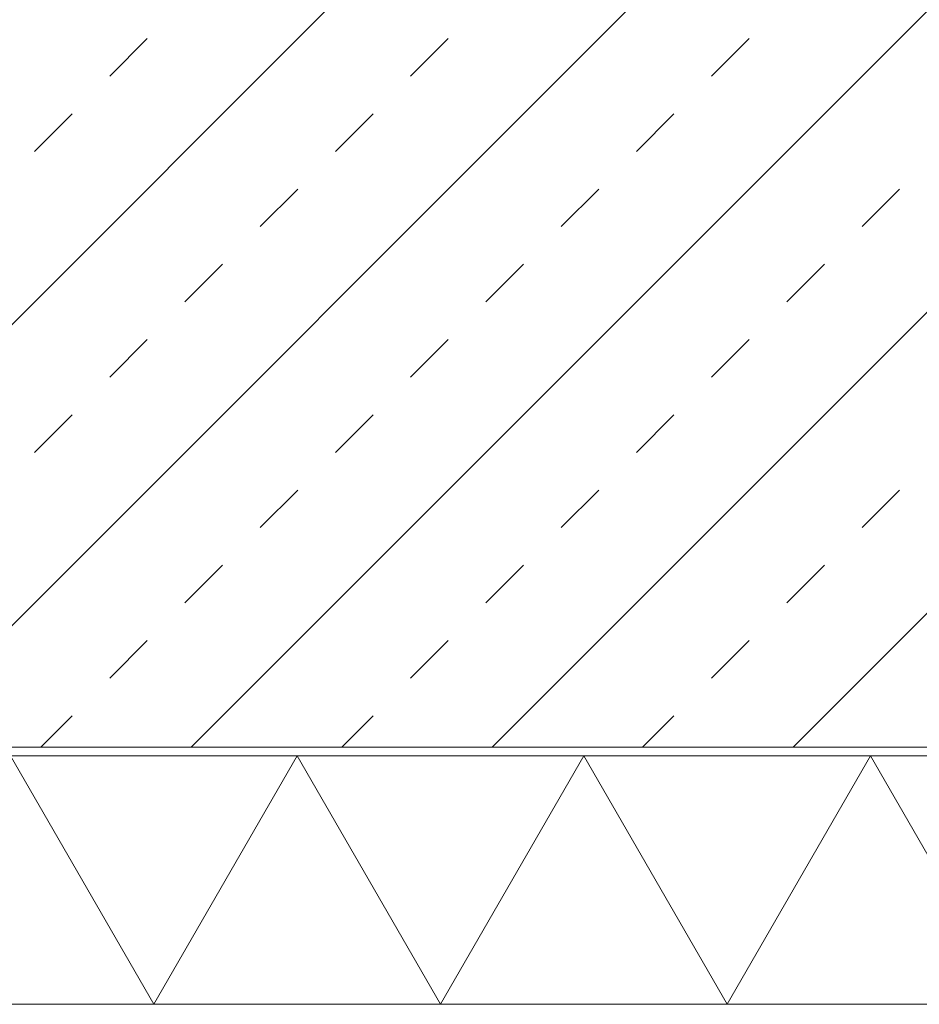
# Model space of a CAD drawing. Header units: metres. Extents: x 69 to 122.5, y -21.4 to -4.6.
# Tile 91 of 250: x 77.335 to 77.842, y -16.306 to -15.751. Entities that reach past the tile are written whole.
import ezdxf

# ---------------------------------------------------------------- set-up
doc = ezdxf.new("R2010")
doc.units = ezdxf.units.M
doc.header["$LTSCALE"] = 0.02
doc.layers.add('013_Beton und Stahlbetonarbeiten-320 Wärmedämmung', color=7, linetype='Continuous', lineweight=9, true_color=0xa6a6a6)
doc.layers.add('013_Beton und Stahlbetonarbeiten-allg.', color=7, linetype='Continuous', lineweight=13)

msp = doc.modelspace()

# ---------------------------------------------------------------- linework, layer by layer
at = {"layer": '013_Beton und Stahlbetonarbeiten-320 Wärmedämmung'}
msp.add_lwpolyline([(78.15985, -16.30592), (76.75491, -16.30592), (76.75491, -16.16592), (78.29985, -16.16592)], close=True, dxfattribs=at)
msp.add_lwpolyline([(78.19737, -16.2684), (78.1382, -16.16592), (78.05737, -16.30592), (77.97654, -16.16592), (77.89571, -16.30592), (77.81488, -16.16592), (77.73405, -16.30592), (77.65322, -16.16592), (77.57239, -16.30592), (77.49156, -16.16592), (77.41073, -16.30592), (77.32991, -16.16592), (77.24908, -16.30592), (77.16825, -16.16592), (77.08742, -16.30592), (77.00659, -16.16592), (76.92576, -16.30592), (76.84493, -16.16592), (76.7641, -16.30592), (76.75491, -16.28999)], dxfattribs=at)
at = {"layer": '013_Beton und Stahlbetonarbeiten-allg.', "color": 251, "linetype": 'Continuous', "lineweight": 5, "true_color": 0x555555}
for p, q in [((77.84233, -15.41092), (77.09233, -16.16092)), ((78.01203, -15.41092), (77.26203, -16.16092)), ((78.18174, -15.41092), (77.43174, -16.16092)), ((78.35144, -15.41092), (77.60144, -16.16092)), ((78.52115, -15.41092), (77.77115, -16.16092))]:
    msp.add_line(p, q, dxfattribs=at)
at = {"layer": '013_Beton und Stahlbetonarbeiten-allg.', "color": 251, "linetype": 'Continuous', "lineweight": 9, "true_color": 0x555555}
for p, q in [((77.38577, -15.78262), (77.40698, -15.76141)), ((77.55547, -15.78262), (77.57668, -15.76141)), ((77.72518, -15.78262), (77.74639, -15.76141)), ((77.34334, -15.82505), (77.36455, -15.80384)), ((77.51305, -15.82505), (77.53426, -15.80384)), ((77.68275, -15.82505), (77.70396, -15.80384)), ((77.47062, -15.86748), (77.49183, -15.84626)), ((77.64032, -15.86748), (77.66154, -15.84626)), ((77.81003, -15.86748), (77.83124, -15.84626)), ((77.42819, -15.9099), (77.44941, -15.88869)), ((77.5979, -15.9099), (77.61911, -15.88869)), ((77.7676, -15.9099), (77.78882, -15.88869)), ((77.38577, -15.95233), (77.40698, -15.93112)), ((77.55547, -15.95233), (77.57668, -15.93112)), ((77.72518, -15.95233), (77.74639, -15.93112)), ((77.34334, -15.99476), (77.36455, -15.97354)), ((77.51305, -15.99476), (77.53426, -15.97354)), ((77.68275, -15.99476), (77.70396, -15.97354)), ((77.47062, -16.03718), (77.49183, -16.01597)), ((77.64032, -16.03718), (77.66154, -16.01597)), ((77.81003, -16.03718), (77.83124, -16.01597)), ((77.42819, -16.07961), (77.44941, -16.0584)), ((77.5979, -16.07961), (77.61911, -16.0584)), ((77.7676, -16.07961), (77.78882, -16.0584)), ((77.38577, -16.12203), (77.40698, -16.10082)), ((77.55547, -16.12203), (77.57668, -16.10082)), ((77.72518, -16.12203), (77.74639, -16.10082)), ((77.34689, -16.16092), (77.36455, -16.14325)), ((77.51659, -16.16092), (77.53426, -16.14325)), ((77.6863, -16.16092), (77.70396, -16.14325))]:
    msp.add_line(p, q, dxfattribs=at)
at = {"layer": '013_Beton und Stahlbetonarbeiten-allg.', "color": 7, "linetype": 'Continuous', "lineweight": 18}
msp.add_lwpolyline([(78.57297, -16.16092), (78.72297, -16.01092), (79.2, -16.01092), (79.2, -15.41092), (77.41, -15.41092), (77.395, -15.42592), (77.395, -15.54592), (77.38, -15.56092), (76.84078, -15.56092), (76.82578, -15.57592), (76.82578, -16.16092)], close=True, dxfattribs=at)

doc.saveas('drawing.dxf')
